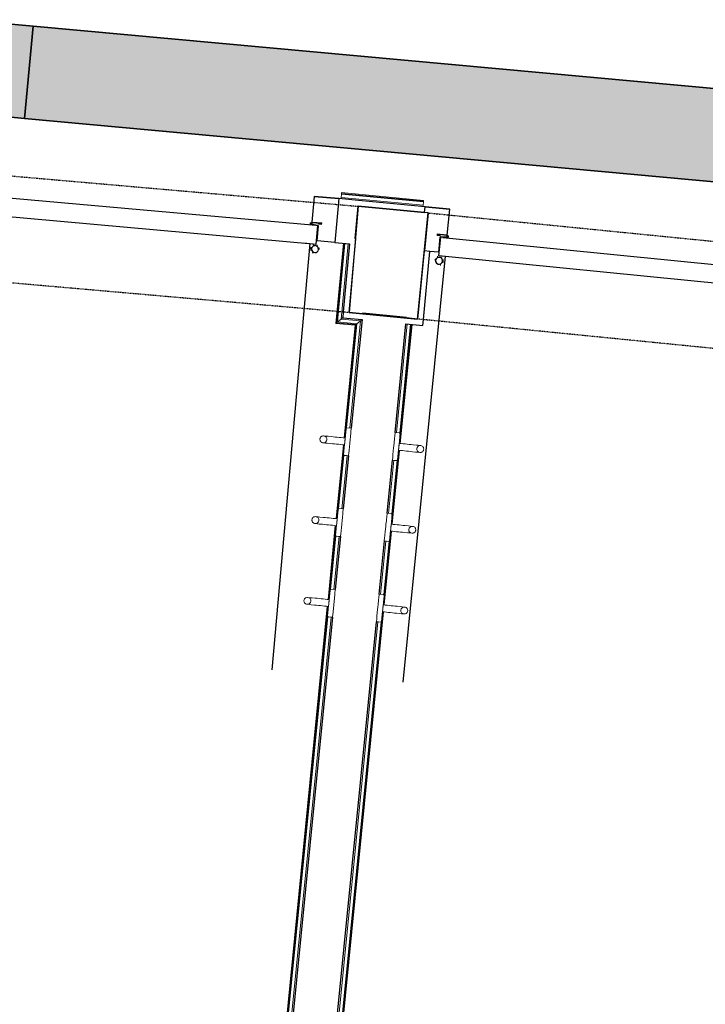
# Model space of a CAD drawing. Header units: millimetres. Extents: x -2845 to 74565, y -36590 to 13748.
# Tile 13 of 39: x 44007 to 45486, y -24970 to -22847. Entities that reach past the tile are written whole.
import ezdxf

# ---------------------------------------------------------------- set-up
doc = ezdxf.new("R2010")
doc.units = ezdxf.units.MM
doc.linetypes.add('Tiret', pattern=[2.5, 1.25, -1.25])
doc.linetypes.add('Tiret_2_', pattern=[2.5, 1.25, -1.25])
for name, color, linetype, lineweight in [('A-DETL-GENF', 7, 'Continuous', 18), ('A-DOOR', 7, 'Continuous', 25), ('A-FLOR', 7, 'Continuous', 25), ('A-FLOR-HRAL', 7, 'Continuous', 18), ('A-WALL', 7, 'Continuous', 25), ('CHEMIN DE CABLE ELE', 7, 'Continuous', 18), ('MOBILIER', 7, 'Continuous', 18), ('Q-SPCQ', 7, 'Continuous', 18)]:
    doc.layers.add(name, color=color, linetype=linetype, lineweight=lineweight)
doc.layers.add('A-DOOR-HDLN', color=5, linetype='Tiret', lineweight=25, true_color=0x0000ff)

# ---------------------------------------------------------------- blocks, each defined once
blk = doc.blocks.new('Ouverture en rectangle - Ouverture en rectangle _100x207_-3508572-2021_015_1111_DCE_1_50_N0 FINI_CFA_CDC')
at = {"layer": 'A-DOOR-HDLN', "linetype": 'Tiret_2_'}
for p, q in [((-500, 115), (500, 115)), ((500, -115), (-500, -115))]:
    blk.add_line(p, q, dxfattribs=at)
blk = doc.blocks.new('Ouverture en rectangle - Ouverture en rectangle _150x207_-3217538-2021_015_1111_DCE_1_50_N0 FINI_CFA_CDC')
at = {"layer": 'A-DOOR-HDLN', "linetype": 'Tiret_2_'}
for p, q in [((-750, 115), (750, 115)), ((750, -115), (-750, -115))]:
    blk.add_line(p, q, dxfattribs=at)
blk = doc.blocks.new('B02_DC_STR_rvt-1-2021_015_1111_DCE_1_50_N0 FINI_CFA_CDC')
at = {"layer": 'A-WALL'}
for p, q in [((-8431.9, -23249.1), (-8451.9, -23478.2)), ((-8281.3, -23263.4), (-8431.9, -23249.1)), ((-8304.1, -23492.2), (-8281.3, -23263.4)), ((-8451.9, -23478.2), (-8304.1, -23492.2))]:
    blk.add_line(p, q, dxfattribs=at)
at = {"layer": 'A-DOOR', "color": 5, "lineweight": 25, "true_color": 0x0000ff}
for name, p, rotation in [('Ouverture en rectangle - Ouverture en rectangle _150x207_-3217538-2021_015_1111_DCE_1_50_N0 FINI_CFA_CDC', (-9189.1, -23298.3), 174.9989986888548), ('Ouverture en rectangle - Ouverture en rectangle _100x207_-3508572-2021_015_1111_DCE_1_50_N0 FINI_CFA_CDC', (-7795.2, -23427.3), 354.3185268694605)]:
    blk.add_blockref(name, p, dxfattribs=dict(at, rotation=rotation))
blk = doc.blocks.new('PRT_SIMPLE_HUI_58x68x48 - PRT_BOIS_1V_930x2040x40-V3-2021_015_1111_DCE_1_50_N0 FINI_CFA_CDC')
at = {"layer": 'A-DETL-GENF', "lineweight": 25}
h = blk.add_hatch(color=256, dxfattribs=at)
h.paths.add_polyline_path([(-496, -14.5), (-483.8, -12.8), (-484.4, -10.6), (-485.1, -11.7), (-496.1, -13.2), (-500.5, -13.6), (-500.5, -14.5)])
h.paths.add_polyline_path([(-485.1, -10.6), (-483.8, -9.7), (-488.8, -8), (-508.5, -8), (-508.5, -11.5), (-502, -11.5), (-502.1, -10.3), (-505.2, -10.3), (-505.2, -9.3), (-488.4, -9.4), (-485.2, -10.6)])
h = blk.add_hatch(color=256, dxfattribs=at)
h.paths.add_polyline_path([(430.5, -14.5), (430.4, -13.2), (425.8, -13.2), (415.1, -11.7), (413.8, -9.7), (413.8, -12.8), (426.2, -14.5)])
h.paths.add_polyline_path([(438.5, -11.5), (438.5, -8), (418.5, -8), (413.8, -9.7), (415.1, -10.6), (418.7, -9.3), (435.2, -9.3), (435.2, -10.3), (432, -10.5), (432, -11.5), (436, -11.5)])
at = {"layer": 'A-DETL-GENF'}
for p, q in [((-488.5, -8), (-508.5, -8)), ((-508.5, -8), (-508.5, -11.5)), ((-508.5, -11.5), (-502, -11.5)), ((-505.2, -10.3), (-505.2, -9.3)), ((-505.2, -9.3), (-488.7, -9.3)), ((-502, -10.3), (-505.2, -10.3)), ((-502, -11.5), (-502, -10.3)), ((-496.1, -13.2), (-500.5, -13.2)), ((-500.5, -13.2), (-500.5, -14.5)), ((-500.5, -14.5), (-496, -14.5)), ((-485.1, -11.7), (-496.1, -13.2)), ((-496, -14.5), (-483.8, -12.8)), ((-488.7, -9.3), (-485.1, -10.6)), ((-483.8, -9.7), (-488.5, -8)), ((-485.1, -10.6), (-485.1, -11.7)), ((-483.8, -12.8), (-483.8, -9.7)), ((418.5, -8), (413.8, -9.7)), ((413.8, -9.7), (413.8, -12.8)), ((413.8, -12.8), (426, -14.5)), ((415.1, -10.6), (418.7, -9.3)), ((415.1, -11.7), (415.1, -10.6)), ((426.1, -13.2), (415.1, -11.7)), ((438.5, -8), (418.5, -8)), ((418.7, -9.3), (435.2, -9.3)), ((426, -14.5), (430.5, -14.5)), ((430.5, -13.2), (426.1, -13.2)), ((430.5, -14.5), (430.5, -13.2)), ((435.2, -10.3), (432, -10.3)), ((432, -10.3), (432, -11.5)), ((432, -11.5), (438.5, -11.5)), ((435.2, -9.3), (435.2, -10.3)), ((438.5, -11.5), (438.5, -8))]:
    blk.add_line(p, q, dxfattribs=at)
at = {"layer": 'A-DOOR'}
for p, q in [((-427.1, 55), (-450.6, 55)), ((-450.6, 55), (-450.6, 54.5)), ((-450.6, 54.5), (-450.6, 50.4)), ((-427.1, 54.5), (-450.6, 54.5)), ((-450.6, 50.4), (-450.6, 43.3)), ((-427.1, 50.4), (-450.6, 50.4)), ((-450.6, 34), (-450.6, 43.3)), ((-319.6, 55), (-427.1, 55)), ((-427.1, 55), (-427.1, 54.5)), ((-427.1, 54.5), (-427.1, 55)), ((-427.1, 54.5), (-427.1, 50.4)), ((-319.6, 54.5), (-427.1, 54.5)), ((-427.1, 50.4), (-427.1, 54.5)), ((-427.1, 50.4), (-427.1, 43.3)), ((-319.6, 50.4), (-427.1, 50.4)), ((-427.1, 43.3), (-427.1, 50.4)), ((-427.1, 34), (-427.1, 43.3)), ((-427.1, 43.3), (-427.1, 34)), ((-319.6, 54.5), (-319.6, 55)), ((-319.6, 50.4), (-319.6, 54.5)), ((-319.6, 43.3), (-319.6, 50.4)), ((-319.6, 43.3), (-319.6, 34)), ((-450.6, 25.6), (-450.6, 34)), ((-427.1, 34), (-450.6, 34)), ((-450.6, 15.2), (-450.6, 25.6)), ((-427.1, 25.6), (-450.6, 25.6)), ((-427.1, 32.8), (-427.1, 34)), ((-319.6, 34), (-427.1, 34)), ((-427.1, 34), (-427.1, 25.6)), ((-427.1, 32.8), (-319.6, 32.8)), ((-427.1, 25.6), (-427.1, 15.2)), ((-319.6, 34), (-319.6, 32.8)), ((-450.6, 4.4), (-450.6, 15.2)), ((-427.1, 15.2), (-450.6, 15.2)), ((-450.6, -4), (-450.6, 4.4)), ((-450.6, 4.4), (-427.1, 4.4)), ((-427.1, 15.2), (-427.1, 4.4)), ((-427.1, 4.4), (-427.1, -4)), ((-499.5, -14.5), (-499.5, -54.5)), ((426, -14.5), (-496, -14.5)), ((-465.6, -5.5), (-465.6, -14.5)), ((-413.4, -5.5), (-465.6, -5.5)), ((-450.6, -4), (-450.6, -5)), ((-450.6, -5), (-427.1, -5)), ((-427.1, -5), (-427.1, -4)), ((-413.4, -14.5), (-413.4, -5.5)), ((430.5, -54.5), (430.5, -14.5)), ((-499.5, -54.5), (430.5, -54.5)), ((-465.6, -54.5), (-465.6, -63.5)), ((-465.6, -63.5), (-413.4, -63.5)), ((-413.4, -63.5), (-413.4, -54.5)), ((417, -54.5), (417, -977.5)), ((-427.1, -64), (-450.6, -64)), ((-450.6, -64), (-450.6, -65)), ((-450.6, -73.4), (-450.6, -65)), ((-450.6, -84.2), (-450.6, -73.4)), ((-427.1, -73.4), (-450.6, -73.4)), ((-450.6, -94.6), (-450.6, -84.2)), ((-450.6, -84.2), (-427.1, -84.2)), ((-427.1, -65), (-427.1, -64)), ((-427.1, -65), (-427.1, -73.4)), ((-427.1, -73.4), (-427.1, -84.2)), ((-427.1, -84.2), (-427.1, -94.6)), ((-450.6, -103), (-450.6, -94.6)), ((-450.6, -94.6), (-427.1, -94.6)), ((-450.6, -112.3), (-450.6, -103)), ((-450.6, -103), (-427.1, -103)), ((-427.1, -94.6), (-427.1, -103)), ((-427.1, -103), (-427.1, -101.8)), ((-319.6, -101.8), (-427.1, -101.8)), ((-427.1, -112.3), (-427.1, -103)), ((-427.1, -103), (-319.6, -103)), ((-427.1, -103), (-427.1, -112.3)), ((-319.6, -101.8), (-319.6, -103)), ((-319.6, -103), (-319.6, -112.3)), ((-450.6, -112.3), (-450.6, -119.4)), ((-450.6, -119.4), (-450.6, -123.5)), ((-450.6, -119.4), (-427.1, -119.4)), ((-450.6, -123.5), (-450.6, -124)), ((-450.6, -123.5), (-427.1, -123.5)), ((-450.6, -124), (-427.1, -124)), ((-427.1, -112.3), (-427.1, -119.4)), ((-427.1, -119.4), (-427.1, -112.3)), ((-427.1, -119.4), (-427.1, -123.5)), ((-427.1, -119.4), (-319.6, -119.4)), ((-427.1, -123.5), (-427.1, -119.4)), ((-427.1, -123.5), (-427.1, -124)), ((-427.1, -123.5), (-319.6, -123.5)), ((-427.1, -124), (-427.1, -123.5)), ((-427.1, -124), (-319.6, -124)), ((-319.6, -119.4), (-319.6, -112.3)), ((-319.6, -123.5), (-319.6, -119.4)), ((-319.6, -124), (-319.6, -123.5))]:
    blk.add_line(p, q, dxfattribs=at)
for radius, start, end in [(9.12, 155.8208, 180), (7.5, 360, 180), (7.5, 135, 165), (9.12, 111.9887, 120), (7.5, 60, 120), (9.12, 60, 68.0113), (7.5, 0, 30), (9.12, 0, 24.1792), (9.12, 180, 204.1792), (7.5, 180, 360), (7.5, 180, 240), (9.12, 240, 248.0113), (7.5, 270, 0)]:
    blk.add_arc((429, -65.5), radius, start, end, dxfattribs=at)
at = {"layer": 'Q-SPCQ'}
for p, q in [((430.5, -40.5), (430.5, -54.5)), ((430.5, -54.5), (403.5, -54.5))]:
    blk.add_line(p, q, dxfattribs=at)
blk = doc.blocks.new('PRT_SIMPLE_HUI_58x68x48 - PRT_BOIS_1V_930x2040x40-V4-2021_015_1111_DCE_1_50_N0 FINI_CFA_CDC')
at = {"layer": 'A-DETL-GENF', "lineweight": 25}
h = blk.add_hatch(color=256, dxfattribs=at)
h.paths.add_polyline_path([(-500.5, 14.5), (-500.4, 13.2), (-495.8, 13.2), (-485.1, 11.7), (-483.8, 9.7), (-483.8, 12.8), (-496.2, 14.5)])
h.paths.add_polyline_path([(-508.5, 11.5), (-508.5, 8), (-488.5, 8), (-483.8, 9.7), (-485.1, 10.6), (-488.7, 9.3), (-505.2, 9.3), (-505.2, 10.2), (-502, 10.6), (-502, 11.5), (-505.5, 11.5)])
h = blk.add_hatch(color=256, dxfattribs=at)
h.paths.add_polyline_path([(426, 14.5), (413.8, 12.8), (414.4, 10.5), (415.3, 11.7), (426.1, 13.2), (430.5, 13.6), (430.5, 14.5)])
h.paths.add_polyline_path([(415.1, 10.6), (413.8, 9.7), (418.9, 8), (438.5, 8), (438.5, 11.5), (432, 11.5), (432.1, 10.2), (435.2, 10.2), (435.2, 9.3), (418.4, 9.4), (415.2, 10.6)])
at = {"layer": 'A-DETL-GENF'}
for p, q in [((-508.5, 11.5), (-502, 11.5)), ((-508.5, 8), (-508.5, 11.5)), ((-488.5, 8), (-508.5, 8)), ((-505.2, 10.2), (-505.2, 9.3)), ((-502, 10.2), (-505.2, 10.2)), ((-505.2, 9.3), (-488.7, 9.3)), ((-502, 11.5), (-502, 10.2)), ((-500.5, 14.5), (-496, 14.5)), ((-500.5, 13.2), (-500.5, 14.5)), ((-496.1, 13.2), (-500.5, 13.2)), ((-485.1, 11.7), (-496.1, 13.2)), ((-496, 14.5), (-483.8, 12.8)), ((-488.7, 9.3), (-485.1, 10.6)), ((-483.8, 9.7), (-488.5, 8)), ((-485.1, 10.6), (-485.1, 11.7)), ((-483.8, 12.8), (-483.8, 9.7)), ((413.8, 12.8), (426, 14.5)), ((413.8, 9.7), (413.8, 12.8)), ((418.5, 8), (413.8, 9.7)), ((426.1, 13.2), (415.1, 11.7)), ((415.1, 11.7), (415.1, 10.6)), ((415.1, 10.6), (418.7, 9.3)), ((438.5, 8), (418.5, 8)), ((418.7, 9.3), (435.2, 9.3)), ((426, 14.5), (430.5, 14.5)), ((430.5, 13.2), (426.1, 13.2)), ((430.5, 14.5), (430.5, 13.2)), ((432, 11.5), (438.5, 11.5)), ((432, 10.2), (432, 11.5)), ((435.2, 10.2), (432, 10.2)), ((435.2, 9.3), (435.2, 10.2)), ((438.5, 11.5), (438.5, 8))]:
    blk.add_line(p, q, dxfattribs=at)
at = {"layer": 'A-DOOR'}
for p, q in [((417, 54.5), (417, 977.5)), ((-427.1, 124), (-450.6, 124)), ((-450.6, 124), (-450.6, 123.5)), ((-450.6, 123.5), (-450.6, 119.4)), ((-427.1, 123.5), (-450.6, 123.5)), ((-450.6, 119.4), (-450.6, 112.3)), ((-427.1, 119.4), (-450.6, 119.4)), ((-450.6, 103), (-450.6, 112.3)), ((-319.6, 124), (-427.1, 124)), ((-427.1, 124), (-427.1, 123.5)), ((-427.1, 123.5), (-427.1, 124)), ((-427.1, 123.5), (-427.1, 119.4)), ((-319.6, 123.5), (-427.1, 123.5)), ((-427.1, 119.4), (-427.1, 123.5)), ((-427.1, 119.4), (-427.1, 112.3)), ((-319.6, 119.4), (-427.1, 119.4)), ((-427.1, 112.3), (-427.1, 119.4)), ((-427.1, 103), (-427.1, 112.3)), ((-427.1, 112.3), (-427.1, 103)), ((-319.6, 123.5), (-319.6, 124)), ((-319.6, 119.4), (-319.6, 123.5)), ((-319.6, 112.3), (-319.6, 119.4)), ((-319.6, 112.3), (-319.6, 103)), ((-450.6, 94.6), (-450.6, 103)), ((-427.1, 103), (-450.6, 103)), ((-450.6, 84.2), (-450.6, 94.6)), ((-427.1, 94.6), (-450.6, 94.6)), ((-427.1, 101.8), (-427.1, 103)), ((-319.6, 103), (-427.1, 103)), ((-427.1, 103), (-427.1, 94.6)), ((-427.1, 101.8), (-319.6, 101.8)), ((-427.1, 94.6), (-427.1, 84.2)), ((-319.6, 103), (-319.6, 101.8)), ((-450.6, 73.4), (-450.6, 84.2)), ((-427.1, 84.2), (-450.6, 84.2)), ((-450.6, 65), (-450.6, 73.4)), ((-450.6, 73.4), (-427.1, 73.4)), ((-450.6, 65), (-450.6, 64)), ((-450.6, 64), (-427.1, 64)), ((-427.1, 84.2), (-427.1, 73.4)), ((-427.1, 73.4), (-427.1, 65)), ((-427.1, 64), (-427.1, 65)), ((-499.5, 54.5), (430.5, 54.5)), ((-499.5, 14.5), (-499.5, 54.5)), ((-465.6, 63.5), (-465.6, 54.5)), ((-413.4, 63.5), (-465.6, 63.5)), ((-413.4, 54.5), (-413.4, 63.5)), ((430.5, 54.5), (430.5, 14.5)), ((426, 14.5), (-496, 14.5)), ((-465.6, 14.5), (-465.6, 5.5)), ((-465.6, 5.5), (-413.4, 5.5)), ((-427.1, 5), (-450.6, 5)), ((-450.6, 5), (-450.6, 4)), ((-450.6, -4.4), (-450.6, 4)), ((-427.1, 4), (-427.1, 5)), ((-427.1, 4), (-427.1, -4.4)), ((-413.4, 5.5), (-413.4, 14.5)), ((-450.6, -15.2), (-450.6, -4.4)), ((-427.1, -4.4), (-450.6, -4.4)), ((-450.6, -25.6), (-450.6, -15.2)), ((-450.6, -15.2), (-427.1, -15.2)), ((-427.1, -4.4), (-427.1, -15.2)), ((-427.1, -15.2), (-427.1, -25.6)), ((-450.6, -34), (-450.6, -25.6)), ((-450.6, -25.6), (-427.1, -25.6)), ((-450.6, -43.3), (-450.6, -34)), ((-450.6, -34), (-427.1, -34)), ((-427.1, -25.6), (-427.1, -34)), ((-427.1, -34), (-427.1, -32.8)), ((-319.6, -32.8), (-427.1, -32.8)), ((-427.1, -43.3), (-427.1, -34)), ((-427.1, -34), (-319.6, -34)), ((-427.1, -34), (-427.1, -43.3)), ((-319.6, -32.8), (-319.6, -34)), ((-319.6, -34), (-319.6, -43.3)), ((-450.6, -43.3), (-450.6, -50.4)), ((-450.6, -50.4), (-450.6, -54.5)), ((-450.6, -50.4), (-427.1, -50.4)), ((-450.6, -54.5), (-450.6, -55)), ((-450.6, -54.5), (-427.1, -54.5)), ((-450.6, -55), (-427.1, -55)), ((-427.1, -43.3), (-427.1, -50.4)), ((-427.1, -50.4), (-427.1, -43.3)), ((-427.1, -50.4), (-427.1, -54.5)), ((-427.1, -50.4), (-319.6, -50.4)), ((-427.1, -54.5), (-427.1, -50.4)), ((-427.1, -54.5), (-427.1, -55)), ((-427.1, -54.5), (-319.6, -54.5)), ((-427.1, -55), (-427.1, -54.5)), ((-427.1, -55), (-319.6, -55)), ((-319.6, -50.4), (-319.6, -43.3)), ((-319.6, -54.5), (-319.6, -50.4)), ((-319.6, -55), (-319.6, -54.5))]:
    blk.add_line(p, q, dxfattribs=at)
for radius, start, end in [(9.12, 155.8208, 180), (9.12, 180, 204.1792), (7.5, 360, 180), (7.5, 150.8827, 180), (7.5, 180, 360), (7.5, 120, 150), (9.12, 111.9887, 120), (7.5, 0, 90), (7.5, 333.7836, 0), (9.12, 335.8208, 0), (7.5, 195, 225), (9.12, 240, 248.0113), (7.5, 240, 300), (9.12, 291.9887, 300)]:
    blk.add_arc((429, 65.5), radius, start, end, dxfattribs=at)
at = {"layer": 'Q-SPCQ'}
for p, q in [((430.5, 54.5), (403.5, 54.5)), ((430.5, 40.5), (430.5, 54.5))]:
    blk.add_line(p, q, dxfattribs=at)
blk = doc.blocks.new('Garde-corps - Garde-corps-508649-2021_015_1111_DCE_1_50_N0 FINI_CFA_CDC')
at = {"layer": 'A-FLOR-HRAL'}
for p, q in [((-8469.1, -23230), (-8468.4, -23223)), ((-8468.4, -23223), (-8468.2, -23221.2)), ((-8291.3, -23239.7), (-8468.4, -23223)), ((-8468.1, -23219.6), (-8468.2, -23221.2)), ((-8291.2, -23237.9), (-8468.2, -23221.2)), ((-8291, -23236.3), (-8468.1, -23219.6)), ((-8469.1, -23230), (-8469.4, -23233)), ((-8292, -23246.8), (-8469.1, -23230)), ((-8292.3, -23249.7), (-8292, -23246.8)), ((-8291.3, -23239.7), (-8292, -23246.8)), ((-8291.2, -23237.9), (-8291.3, -23239.7)), ((-8291.2, -23237.9), (-8291, -23236.3))]:
    blk.add_line(p, q, dxfattribs=at)
blk = doc.blocks.new('Garde-corps - Garde-corps-510088-2021_015_1111_DCE_1_50_N0 FINI_CFA_CDC')
at = {"layer": 'A-FLOR-HRAL'}
for p, q in [((-8349.4, -23737.2), (-8326.2, -23502.7)), ((-8342.8, -23760.5), (-8317.3, -23503.6)), ((-8342.4, -23738.5), (-8319.1, -23503.4)), ((-8341.2, -23760.6), (-8315.7, -23503.7)), ((-8360.1, -23934.6), (-8344.3, -23775.4)), ((-8358.5, -23934.8), (-8342.7, -23775.5)), ((-8366.7, -23911.3), (-8355.4, -23796.9)), ((-8359.7, -23912.7), (-8348.2, -23796.9)), ((-8377.4, -24108.8), (-8361.6, -23949.5)), ((-8375.7, -24108.9), (-8359.9, -23949.7)), ((-8384, -24085.5), (-8372.6, -23971)), ((-8377, -24086.8), (-8365.5, -23971.1)), ((-8927.3, -29652.7), (-8378.9, -24123.7)), ((-8925.5, -29651.2), (-8377.2, -24123.8)), ((-8937, -29660.7), (-8389.9, -24145.2)), ((-8929.2, -29654.3), (-8382.7, -24145.2))]:
    blk.add_line(p, q, dxfattribs=at)
blk = doc.blocks.new('Garde-corps - Garde-corps-510192-2021_015_1111_DCE_1_50_N0 FINI_CFA_CDC')
at = {"layer": 'A-FLOR-HRAL'}
for p, q in [((-8464, -23329), (-8480.2, -23501.6)), ((-8462.4, -23329.1), (-8478.4, -23500.1)), ((-8460.6, -23329.3), (-8476.5, -23498.5)), ((-8453.5, -23330), (-8468.8, -23492.2)), ((-8480.2, -23501.6), (-8438.5, -23505.7)), ((-8478.4, -23500.1), (-8436.7, -23504.2)), ((-8476.5, -23498.5), (-8468.8, -23492.2)), ((-8476.5, -23498.5), (-8434.8, -23502.7)), ((-8468.8, -23492.2), (-8427, -23496.3)), ((-8434.8, -23502.7), (-8457.1, -23727.1)), ((-8427, -23496.3), (-8449.9, -23727.2)), ((-8434.8, -23502.7), (-8427, -23496.3)), ((-8438.5, -23505.7), (-8462.6, -23748.6)), ((-8436.7, -23504.2), (-8461, -23748.7)), ((-8464.1, -23763.5), (-8479.9, -23922.7)), ((-8462.5, -23763.7), (-8478.3, -23922.9)), ((-8462.9, -23785.6), (-8474.4, -23901.3)), ((-8455.9, -23786.9), (-8467.2, -23901.4)), ((-8481.4, -23937.6), (-8497.2, -24096.9)), ((-8479.7, -23937.8), (-8495.5, -24097)), ((-8480.2, -23959.7), (-8491.6, -24075.4)), ((-8473.1, -23961.1), (-8484.5, -24075.5)), ((-8498.7, -24111.8), (-9046.9, -29639.2)), ((-8497, -24112), (-9045.4, -29641)), ((-8497.4, -24133.9), (-9043.9, -29642.9)), ((-8490.4, -24135.2), (-9037.5, -29650.7))]:
    blk.add_line(p, q, dxfattribs=at)
for points, knots in [([(-8480.2, -23501.6), (-8480.2, -23501.6), (-8480.2, -23501.5), (-8480.1, -23501.4), (-8479.9, -23501.3), (-8479.7, -23501.2), (-8479.5, -23501), (-8479.4, -23500.9), (-8479.3, -23500.8), (-8479.1, -23500.7), (-8479, -23500.6), (-8478.9, -23500.5), (-8478.7, -23500.4), (-8478.6, -23500.2), (-8478.5, -23500.2), (-8478.4, -23500.1)], [0.1, 0.1, 0.1, 0.1, 0.2, 0.3, 0.4, 0.475, 0.55, 0.6, 0.65, 0.7, 0.75, 0.8, 0.85, 0.9, 1, 1, 1, 1]), ([(-8468.8, -23492.2), (-8468.8, -23492.1), (-8468.7, -23492.1), (-8468.5, -23492), (-8468.3, -23491.8), (-8468.1, -23491.6), (-8468, -23491.5), (-8467.8, -23491.3), (-8467.5, -23491.1), (-8467.2, -23490.9), (-8467, -23490.7), (-8466.7, -23490.4), (-8466.2, -23490), (-8465.8, -23489.7), (-8465.5, -23489.5)], [0, 0, 0, 0, 0.166667, 0.25, 0.333333, 0.416667, 0.458333, 0.5, 0.583333, 0.666667, 0.708333, 0.75, 0.833333, 1, 1, 1, 1]), ([(-8427, -23496.3), (-8427, -23496.3), (-8427, -23496.2), (-8426.8, -23496.1), (-8426.6, -23495.9), (-8426.4, -23495.8), (-8426.2, -23495.6), (-8426, -23495.5), (-8425.8, -23495.2), (-8425.5, -23495), (-8425.2, -23494.8), (-8424.9, -23494.6), (-8424.5, -23494.2), (-8424, -23493.8), (-8423.8, -23493.6)], [0, 0, 0, 0, 0.166667, 0.25, 0.333333, 0.416667, 0.458333, 0.5, 0.583333, 0.666667, 0.708333, 0.75, 0.833333, 1, 1, 1, 1]), ([(-8438.5, -23505.7), (-8438.5, -23505.7), (-8438.5, -23505.7), (-8438.4, -23505.6), (-8438.2, -23505.4), (-8438, -23505.3), (-8437.9, -23505.2), (-8437.7, -23505), (-8437.6, -23504.9), (-8437.4, -23504.8), (-8437.3, -23504.7), (-8437.2, -23504.6), (-8437.1, -23504.5), (-8436.9, -23504.4), (-8436.8, -23504.3), (-8436.7, -23504.2)], [0.1, 0.1, 0.1, 0.1, 0.2, 0.3, 0.4, 0.475, 0.55, 0.6, 0.65, 0.7, 0.75, 0.8, 0.85, 0.9, 1, 1, 1, 1])]:
    blk.add_open_spline(points, degree=3, knots=knots, dxfattribs=at)
blk = doc.blocks.new('72_PATERE_HEWI SERIE 477 - Colour - 92 Anthracite grey-566101-2021_015_1111_DCE_1_50_N0 FINI_CFA_CDC')
at = {"layer": 'A-DETL-GENF'}
for p, q in [((-10342.8, -18762.6), (-10343.6, -18770.8)), ((-10342.3, -18757.7), (-10342.8, -18762.6)), ((-10342.2, -18756.2), (-10342.3, -18757.7)), ((-10342.1, -18755.1), (-10342.2, -18756.2)), ((-10340.4, -18753.8), (-10342.1, -18755.1)), ((-10331, -18754.7), (-10340.4, -18753.8)), ((-10332.6, -18770.7), (-10332.2, -18767.2)), ((-10332.2, -18767.2), (-10331.8, -18762.8)), ((-10331.8, -18762.8), (-10331, -18754.7)), ((-10398.4, -18776.9), (-10398.6, -18778.1)), ((-10398.6, -18778.1), (-10398.6, -18779.4)), ((-10398.6, -18779.4), (-10398.4, -18780.7)), ((-10397.9, -18775.6), (-10398.4, -18776.9)), ((-10398.4, -18780.7), (-10398, -18782)), ((-10398, -18782), (-10397.4, -18783.1)), ((-10397.3, -18774.5), (-10397.9, -18775.6)), ((-10397.4, -18783.1), (-10396.5, -18784.1)), ((-10396.4, -18773.5), (-10397.3, -18774.5)), ((-10396.5, -18784.1), (-10395.5, -18785)), ((-10395.4, -18772.7), (-10396.4, -18773.5)), ((-10395.5, -18785), (-10394.4, -18785.6)), ((-10394.3, -18772), (-10395.4, -18772.7)), ((-10394.4, -18785.6), (-10393.3, -18786.1)), ((-10392.6, -18771.5), (-10394.3, -18772)), ((-10393.3, -18786.1), (-10391.9, -18786.3)), ((-10391.1, -18771.4), (-10392.6, -18771.5)), ((-10389.1, -18786.1), (-10391.9, -18786.3)), ((-10391.9, -18786.3), (-10389.1, -18786.1)), ((-10391.9, -18786.3), (-10386.3, -18786.9)), ((-10384.9, -18772), (-10391.1, -18771.4)), ((-10391.1, -18771.4), (-10387.7, -18772.2)), ((-10387.7, -18772.2), (-10391.1, -18771.4)), ((-10386.4, -18784.7), (-10389.1, -18786.1)), ((-10389.1, -18786.1), (-10386.4, -18784.7)), ((-10387.7, -18772.2), (-10385.4, -18774.1)), ((-10385.4, -18774.1), (-10387.7, -18772.2)), ((-10384.5, -18782.3), (-10386.4, -18784.7)), ((-10386.4, -18784.7), (-10384.5, -18782.3)), ((-10386.3, -18786.9), (-10382.7, -18787.3)), ((-10385.4, -18774.1), (-10384, -18776.8)), ((-10384, -18776.8), (-10385.4, -18774.1)), ((-10381.2, -18772.3), (-10384.9, -18772)), ((-10383.7, -18779.6), (-10384.5, -18782.3)), ((-10384.5, -18782.3), (-10383.7, -18779.6)), ((-10384, -18776.8), (-10383.7, -18779.6)), ((-10383.7, -18779.6), (-10384, -18776.8)), ((-10382.7, -18787.3), (-10376.1, -18787.9)), ((-10374.6, -18773), (-10381.2, -18772.3)), ((-10376.1, -18787.9), (-10371.8, -18788.3)), ((-10370.3, -18773.4), (-10374.6, -18773)), ((-10371.8, -18788.3), (-10367.4, -18788.8)), ((-10365.9, -18773.9), (-10370.3, -18773.4)), ((-10367.4, -18788.8), (-10363.1, -18789.2)), ((-10361.6, -18774.3), (-10365.9, -18773.9)), ((-10363.1, -18789.2), (-10358.7, -18789.6)), ((-10357.2, -18774.7), (-10361.6, -18774.3)), ((-10358.7, -18789.6), (-10354.3, -18790.1)), ((-10352.9, -18775.2), (-10357.2, -18774.7)), ((-10354.3, -18790.1), (-10350, -18790.5)), ((-10348.5, -18775.6), (-10352.9, -18775.2)), ((-10344.2, -18776), (-10348.5, -18775.6)), ((-10345.1, -18785.5), (-10345.7, -18791.4)), ((-10345.6, -18790.9), (-10345.4, -18788.8)), ((-10345.4, -18788.8), (-10345.2, -18786.1)), ((-10345.2, -18786.1), (-10344.9, -18783.5)), ((-10343.6, -18770.8), (-10345.1, -18785.5)), ((-10344.9, -18783.5), (-10344.6, -18780.8)), ((-10344.6, -18780.8), (-10344.4, -18778.2)), ((-10344.4, -18778.2), (-10344.2, -18776)), ((-10334.8, -18793.4), (-10334.4, -18789.6)), ((-10334.4, -18789.6), (-10334.2, -18787)), ((-10334.2, -18787), (-10333.9, -18784.6)), ((-10333.9, -18784.6), (-10333.7, -18782.1)), ((-10333.7, -18782.1), (-10333.3, -18778.3)), ((-10333.3, -18778.3), (-10332.9, -18774.4)), ((-10332.9, -18774.4), (-10332.6, -18770.7)), ((-10350, -18790.5), (-10345.6, -18790.9)), ((-10347.6, -18810.7), (-10347.7, -18811.7)), ((-10347.7, -18811.7), (-10346.4, -18813.5)), ((-10347.5, -18809.8), (-10347.6, -18810.7)), ((-10347.2, -18806.7), (-10347.5, -18809.8)), ((-10346.8, -18802.5), (-10347.2, -18806.7)), ((-10346.4, -18799), (-10346.8, -18802.5)), ((-10346.1, -18795.2), (-10346.4, -18799)), ((-10345.7, -18791.4), (-10346.1, -18795.2)), ((-10336.9, -18814.4), (-10336.2, -18807.6)), ((-10336.2, -18807.6), (-10335.8, -18803.7)), ((-10335.8, -18803.7), (-10334.8, -18793.4)), ((-10346.4, -18813.5), (-10341.6, -18813.9)), ((-10341.6, -18813.9), (-10336.9, -18814.4))]:
    blk.add_line(p, q, dxfattribs=at)
blk = doc.blocks.new('72_PATERE_HEWI SERIE 477 - Colour - 92 Anthracite grey-568995-2021_015_1111_DCE_1_50_N0 FINI_CFA_CDC')
at = {"layer": 'A-DETL-GENF'}
for p, q in [((-10236.4, -18764.1), (-10237.2, -18772.2)), ((-10227, -18765), (-10236.4, -18764.1)), ((-10225.6, -18766.7), (-10227, -18765)), ((-10225.9, -18769.3), (-10225.7, -18767.8)), ((-10225.7, -18767.8), (-10225.6, -18766.7)), ((-10238.8, -18787.6), (-10239.1, -18791.5)), ((-10238.4, -18783.8), (-10238.8, -18787.6)), ((-10238, -18780.1), (-10238.4, -18783.8)), ((-10237.7, -18776.6), (-10238, -18780.1)), ((-10237.2, -18772.2), (-10237.7, -18776.6)), ((-10228.6, -18797), (-10227.2, -18782.3)), ((-10227.9, -18789.7), (-10228.2, -18792.4)), ((-10227.7, -18787.6), (-10227.9, -18789.7)), ((-10223.4, -18788), (-10227.7, -18787.6)), ((-10227.2, -18782.3), (-10226.4, -18774.1)), ((-10226.4, -18774.1), (-10225.9, -18769.3)), ((-10219, -18788.4), (-10223.4, -18788)), ((-10214.6, -18788.9), (-10219, -18788.4)), ((-10210.3, -18789.3), (-10214.6, -18788.9)), ((-10205.9, -18789.7), (-10210.3, -18789.3)), ((-10201.6, -18790.2), (-10205.9, -18789.7)), ((-10197.2, -18790.6), (-10201.6, -18790.2)), ((-10240.3, -18802.8), (-10241.3, -18813.1)), ((-10239.9, -18798.9), (-10240.3, -18802.8)), ((-10239.6, -18796.4), (-10239.9, -18798.9)), ((-10239.4, -18793.9), (-10239.6, -18796.4)), ((-10239.1, -18791.5), (-10239.4, -18793.9)), ((-10230.3, -18814), (-10230, -18810.6)), ((-10230, -18810.6), (-10229.6, -18806.8)), ((-10229.6, -18806.8), (-10229.2, -18802.9)), ((-10229.2, -18802.9), (-10228.6, -18797)), ((-10229, -18800.3), (-10229.2, -18802.5)), ((-10229.2, -18802.5), (-10224.8, -18802.9)), ((-10228.7, -18797.7), (-10229, -18800.3)), ((-10228.4, -18795), (-10228.7, -18797.7)), ((-10228.2, -18792.4), (-10228.4, -18795)), ((-10224.8, -18802.9), (-10220.5, -18803.3)), ((-10220.5, -18803.3), (-10216.1, -18803.8)), ((-10216.1, -18803.8), (-10211.8, -18804.2)), ((-10211.8, -18804.2), (-10207.4, -18804.6)), ((-10207.4, -18804.6), (-10203.1, -18805.1)), ((-10203.1, -18805.1), (-10198.7, -18805.5)), ((-10198.7, -18805.5), (-10192.1, -18806.2)), ((-10190.6, -18791.2), (-10197.2, -18790.6)), ((-10192.1, -18806.2), (-10188.5, -18806.5)), ((-10187, -18791.6), (-10190.6, -18791.2)), ((-10189.6, -18798.9), (-10188.8, -18796.2)), ((-10188.8, -18796.2), (-10189.6, -18798.9)), ((-10189.4, -18801.7), (-10189.6, -18798.9)), ((-10189.6, -18798.9), (-10189.4, -18801.7)), ((-10188, -18804.4), (-10189.4, -18801.7)), ((-10189.4, -18801.7), (-10188, -18804.4)), ((-10188.8, -18796.2), (-10186.9, -18793.8)), ((-10186.9, -18793.8), (-10188.8, -18796.2)), ((-10188.5, -18806.5), (-10182.9, -18807.1)), ((-10185.6, -18806.3), (-10188, -18804.4)), ((-10188, -18804.4), (-10185.6, -18806.3)), ((-10180.7, -18792.3), (-10187, -18791.6)), ((-10186.9, -18793.8), (-10184.2, -18792.4)), ((-10184.2, -18792.4), (-10186.9, -18793.8)), ((-10182.9, -18807.1), (-10185.6, -18806.3)), ((-10185.6, -18806.3), (-10182.9, -18807.1)), ((-10184.2, -18792.4), (-10180.7, -18792.3)), ((-10180.7, -18792.3), (-10184.2, -18792.4)), ((-10182.9, -18807.1), (-10181.5, -18807.1)), ((-10181.5, -18807.1), (-10180.3, -18806.9)), ((-10179.4, -18792.7), (-10180.7, -18792.3)), ((-10180.3, -18806.9), (-10179.1, -18806.4)), ((-10177.8, -18793.5), (-10179.4, -18792.7)), ((-10179.1, -18806.4), (-10177.9, -18805.8)), ((-10177.9, -18805.8), (-10176.9, -18805)), ((-10176.8, -18794.4), (-10177.8, -18793.5)), ((-10176.9, -18805), (-10176.1, -18804)), ((-10176, -18795.4), (-10176.8, -18794.4)), ((-10176.1, -18804), (-10175.4, -18802.9)), ((-10175.3, -18796.5), (-10176, -18795.4)), ((-10175.4, -18802.9), (-10175, -18801.6)), ((-10174.9, -18797.8), (-10175.3, -18796.5)), ((-10175, -18801.6), (-10174.7, -18800.4)), ((-10174.7, -18799), (-10174.9, -18797.8)), ((-10174.7, -18800.4), (-10174.7, -18799)), ((-10241.7, -18817), (-10242.4, -18823.8)), ((-10242.4, -18823.8), (-10237.6, -18824.3)), ((-10241.3, -18813.1), (-10241.7, -18817)), ((-10237.6, -18824.3), (-10232.9, -18824.7)), ((-10232.9, -18824.7), (-10231.2, -18823.3)), ((-10231.2, -18823.3), (-10231.1, -18822.3)), ((-10231.1, -18821.4), (-10230.7, -18818.2)), ((-10231.1, -18822.3), (-10231.1, -18821.4)), ((-10230.7, -18818.2), (-10230.3, -18814))]:
    blk.add_line(p, q, dxfattribs=at)
blk = doc.blocks.new('B02_ARC_rvt-1-2021_015_1111_DCE_1_50_N0 FINI_CFA_CDC')
at = {"layer": 'A-FLOR'}
for p, q in [((-8527.1, -23227.7), (-8532.1, -23283.7)), ((-8527.1, -23227.7), (-8474, -23232.6)), ((-8474, -23232.6), (-8527.1, -23227.7)), ((-8281.2, -23263.4), (-8289.3, -23345.5)), ((-8287.7, -23250.2), (-8234.6, -23255.3)), ((-8234.6, -23255.3), (-8287.7, -23250.2)), ((-8240.1, -23311.2), (-8234.6, -23255.3)), ((-8532.5, -23288.4), (-8532.6, -23289.6)), ((-8532.2, -23285.1), (-8532.4, -23287.1)), ((-8520.6, -23323.7), (-8517.7, -23291)), ((-8517.7, -23291), (-8519.2, -23290.8)), ((-8240.5, -23314.6), (-8240.3, -23312.6)), ((-8482.4, -23327.2), (-8520.6, -23323.7)), ((-8255.6, -23315.7), (-8258.9, -23348.4)), ((-8254.2, -23315.8), (-8255.6, -23315.7)), ((-8240.7, -23317.2), (-8240.6, -23315.9)), ((-8258.9, -23348.4), (-8277.5, -23346.6))]:
    blk.add_line(p, q, dxfattribs=at)
at = {"layer": 'A-WALL'}
for p, q in [((-8474, -23232.6), (-8482.4, -23327.2)), ((-8431.1, -23236.6), (-8474, -23232.6)), ((-8438.8, -23318.8), (-8432.2, -23249.1)), ((-8432.2, -23249.1), (-8288.9, -23262.6)), ((-8287.7, -23250.2), (-8431.1, -23236.6)), ((-8288.9, -23262.6), (-8287.7, -23250.2)), ((-8482.4, -23327.2), (-8450.6, -23330.2)), ((-8450.6, -23330.2), (-8464.3, -23477)), ((-8451.9, -23478.2), (-8436.9, -23319)), ((-8436.9, -23319), (-8438.8, -23318.8)), ((-8289.9, -23345.4), (-8303.9, -23492.3)), ((-8291.5, -23493.6), (-8277.5, -23346.7)), ((-8277.5, -23346.7), (-8289.9, -23345.4)), ((-8464.3, -23477), (-8465.5, -23489.5)), ((-8422.5, -23481.2), (-8451.9, -23478.2)), ((-8422.3, -23479.3), (-8422.5, -23481.2)), ((-8327.8, -23488.6), (-8422.3, -23479.3)), ((-8465.5, -23489.5), (-8423.8, -23493.6)), ((-8423.8, -23493.6), (-8447, -23727.5)), ((-8352.4, -23736.9), (-8329.2, -23502.4)), ((-8329.2, -23502.4), (-8292.7, -23506)), ((-8327.9, -23490), (-8327.8, -23488.6)), ((-8303.9, -23492.3), (-8327.9, -23490)), ((-8292.7, -23506), (-8291.5, -23493.6)), ((-8452.9, -23787.2), (-8464.2, -23901.7)), ((-8369.7, -23911), (-8358.3, -23796.6)), ((-8470.2, -23961.4), (-8481.5, -24075.8)), ((-8387, -24085.2), (-8375.6, -23970.8)), ((-8487.4, -24135.5), (-9034.8, -29654)), ((-8940.3, -29663.3), (-8392.9, -24144.9))]:
    blk.add_line(p, q, dxfattribs=at)
at = {"layer": 'A-DOOR', "lineweight": 18}
for name, p, rotation in [('PRT_SIMPLE_HUI_58x68x48 - PRT_BOIS_1V_930x2040x40-V3-2021_015_1111_DCE_1_50_N0 FINI_CFA_CDC', (-8946.7, -23238.1), 354.9012605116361), ('PRT_SIMPLE_HUI_58x68x48 - PRT_BOIS_1V_930x2040x40-V4-2021_015_1111_DCE_1_50_N0 FINI_CFA_CDC', (-7824.3, -23344), 174.3196245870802)]:
    blk.add_blockref(name, p, dxfattribs=dict(at, rotation=rotation))
at = {"layer": 'A-FLOR-HRAL', "lineweight": 18}
for name in ['Garde-corps - Garde-corps-510192-2021_015_1111_DCE_1_50_N0 FINI_CFA_CDC', 'Garde-corps - Garde-corps-508649-2021_015_1111_DCE_1_50_N0 FINI_CFA_CDC', 'Garde-corps - Garde-corps-510088-2021_015_1111_DCE_1_50_N0 FINI_CFA_CDC']:
    blk.add_blockref(name, (0, 0), dxfattribs=at)
at = {"layer": 'MOBILIER', "lineweight": 18}
for name, p in [('72_PATERE_HEWI SERIE 477 - Colour - 92 Anthracite grey-566101-2021_015_1111_DCE_1_50_N0 FINI_CFA_CDC', (1884, -4972.8)), ('72_PATERE_HEWI SERIE 477 - Colour - 92 Anthracite grey-568995-2021_015_1111_DCE_1_50_N0 FINI_CFA_CDC', (1884, -4972.8)), ('72_PATERE_HEWI SERIE 477 - Colour - 92 Anthracite grey-566101-2021_015_1111_DCE_1_50_N0 FINI_CFA_CDC', (1866.7, -5147)), ('72_PATERE_HEWI SERIE 477 - Colour - 92 Anthracite grey-568995-2021_015_1111_DCE_1_50_N0 FINI_CFA_CDC', (1866.7, -5147)), ('72_PATERE_HEWI SERIE 477 - Colour - 92 Anthracite grey-566101-2021_015_1111_DCE_1_50_N0 FINI_CFA_CDC', (1849.5, -5321.1)), ('72_PATERE_HEWI SERIE 477 - Colour - 92 Anthracite grey-568995-2021_015_1111_DCE_1_50_N0 FINI_CFA_CDC', (1849.5, -5321.1))]:
    blk.add_blockref(name, p, dxfattribs=at)
blk = doc.blocks.new('Chemin de câbles - Réduction - Standard-6395859-2021_015_1111_DCE_1_50_N0 FINI_CFA_CDC')
at = {"layer": 'CHEMIN DE CABLE ELE', "lineweight": 35, "true_color": 0x71cc51}
blk.add_hatch(color=93, dxfattribs=at).paths.add_polyline_path([(150, -150), (150, 50), (0, 50), (0, -50), (50, -50), (100, -150)])
at = {"layer": 'CHEMIN DE CABLE ELE', "color": 8, "lineweight": 35, "true_color": 0x808080}
for p, q in [((0, -50), (0, 50)), ((0, 50), (150, 50)), ((150, -150), (150, 50)), ((50, -50), (0, -50)), ((50, -50), (100, -150)), ((100, -150), (150, -150))]:
    blk.add_line(p, q, dxfattribs=at)
blk = doc.blocks.new('B02_ELE_rvt-1-2021_015_1111_DCE_1_50_N0 FINI_CFA_CDC')
at = {"layer": 'CHEMIN DE CABLE ELE', "lineweight": 5, "true_color": 0x71cc51}
blk.add_hatch(color=93, dxfattribs=at).paths.add_polyline_path([(-6909.1, -23265.5), (-6890.8, -23066.3), (-9133.4, -22860.5), (-9151.7, -23059.6), (-6917.1, -23264.8)])
at = {"layer": 'CHEMIN DE CABLE ELE', "color": 8, "lineweight": 35, "true_color": 0x808080}
for p, q in [((-9151.7, -23059.6), (-9133.4, -22860.5)), ((-9133.4, -22860.5), (-6890.8, -23066.3)), ((-9151.7, -23059.6), (-6909.1, -23265.5))]:
    blk.add_line(p, q, dxfattribs=at)
at = {"layer": 'CHEMIN DE CABLE ELE', "color": 8, "lineweight": 35, "true_color": 0x808080, "rotation": 354.7551719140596}
blk.add_blockref('Chemin de câbles - Réduction - Standard-6395859-2021_015_1111_DCE_1_50_N0 FINI_CFA_CDC', (-9287.3, -22896.5), dxfattribs=at)

msp = doc.modelspace()

# ---------------------------------------------------------------- block references
at = {"lineweight": 5}
for name in ['B02_DC_STR_rvt-1-2021_015_1111_DCE_1_50_N0 FINI_CFA_CDC', 'B02_ARC_rvt-1-2021_015_1111_DCE_1_50_N0 FINI_CFA_CDC']:
    msp.add_blockref(name, (53169.3, 0), dxfattribs=at)

# ---------------------------------------------------------------- next in the draw order: block references
msp.add_blockref('B02_ELE_rvt-1-2021_015_1111_DCE_1_50_N0 FINI_CFA_CDC', (53169.3, 0), dxfattribs=at)

doc.saveas('drawing.dxf')
